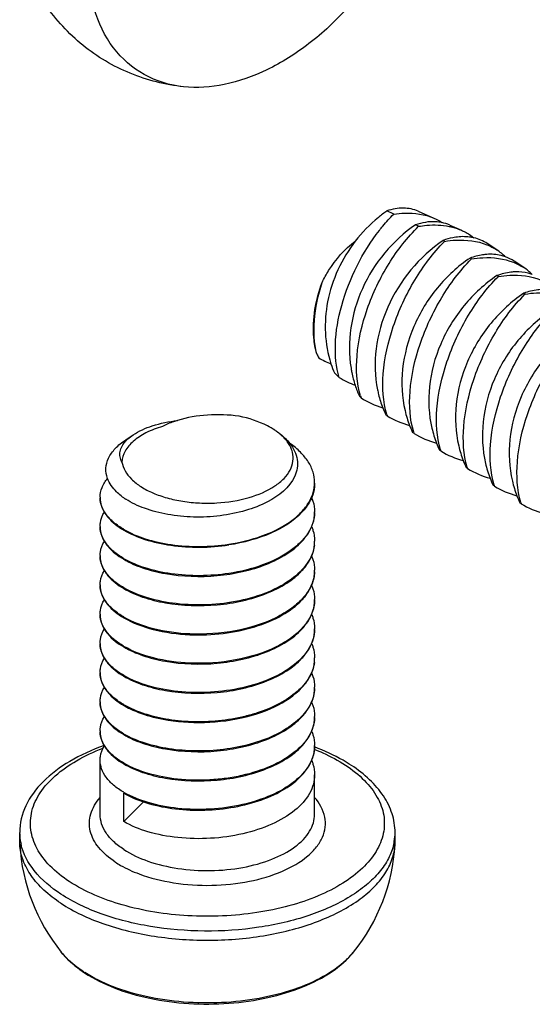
# Model space of a CAD drawing. Header units: millimetres. Extents: x 0 to 4620, y -1280 to 3267.
# Tile 47 of 103: x 2902 to 2914, y 2007 to 2030. Entities that reach past the tile are written whole.
import ezdxf

# ---------------------------------------------------------------- set-up
doc = ezdxf.new("R2010")
doc.units = ezdxf.units.MM
doc.header["$LTSCALE"] = 254.1
doc.layers.get('0').update_dxf_attribs({"linetype": 'CONTINUOUS'})

msp = doc.modelspace()

# ---------------------------------------------------------------- linework, layer by layer
at = {"color": 7, "linetype": 'Continuous'}
for p, q in [((2910.462, 2025.748), (2910.305, 2025.824)), ((2911.034, 2025.815), (2911.4, 2025.655)), ((2911.043, 2025.465), (2910.97, 2025.5)), ((2911.766, 2025.494), (2912.043, 2025.372)), ((2911.648, 2025.115), (2911.616, 2025.135)), ((2911.643, 2025.11), (2911.648, 2025.115)), ((2911.643, 2025.11), (2911.648, 2025.115)), ((2912.867, 2024.914), (2912.641, 2025.062)), ((2912.273, 2024.705), (2912.242, 2024.726)), ((2912.268, 2024.7), (2912.273, 2024.705)), ((2912.268, 2024.7), (2912.273, 2024.705)), ((2913.492, 2024.504), (2913.266, 2024.653)), ((2912.898, 2024.295), (2912.867, 2024.316)), ((2912.894, 2024.29), (2912.898, 2024.295)), ((2912.894, 2024.291), (2912.898, 2024.295)), ((2913.523, 2023.885), (2913.492, 2023.906)), ((2913.519, 2023.881), (2913.523, 2023.885)), ((2913.519, 2023.881), (2913.523, 2023.885)), ((2909.194, 2021.943), (2909.082, 2022.048)), ((2909.701, 2021.47), (2909.662, 2021.507)), ((2910.31, 2021.051), (2910.278, 2021.072)), ((2904.216, 2020.493), (2904.388, 2020.608)), ((2910.935, 2020.641), (2910.904, 2020.662)), ((2911.56, 2020.231), (2911.529, 2020.252)), ((2912.185, 2019.822), (2912.154, 2019.842)), ((2912.811, 2019.412), (2912.779, 2019.432)), ((2913.436, 2019.002), (2913.405, 2019.022)), ((2908.618, 2014.018), (2908.618, 2014.015)), ((2908.618, 2014.018), (2908.618, 2014.015)), ((2903.619, 2011.768), (2903.619, 2013.026)), ((2908.619, 2011.768), (2908.619, 2012.686)), ((2904.168, 2011.598), (2904.168, 2012.261)), ((2904.168, 2011.598), (2904.631, 2012.056)), ((2901.744, 2011.13), (2901.744, 2011.342)), ((2910.494, 2011.13), (2910.494, 2011.342)), ((2901.746, 2011.062), (2901.744, 2011.13)), ((2910.492, 2011.062), (2910.494, 2011.13))]:
    msp.add_line(p, q, dxfattribs=at)
for centre, radius, start, end in [((2911.397, 2024.651), 0.92, 66.3544, 78.2091), ((2912.211, 2023.911), 1.199, 44.4585, 56.7942), ((2912.729, 2023.833), 0.98, 56.7355, 69.8091), ((2912.836, 2023.501), 1.199, 44.4548, 56.7942), ((2909.791, 2022.99), 1.228, 203.791, 208.6345), ((2909.624, 2023.921), 1.772, 239.0628, 249.3604), ((2911.321, 2023.031), 2.445, 198.2895, 203.7151), ((2910.174, 2023.478), 1.821, 237.4435, 250.4017), ((2911.956, 2022.538), 2.516, 197.9528, 204.2136), ((2911.389, 2022.027), 1.778, 196.7995, 198.2534), ((2910.727, 2023.04), 1.876, 236.8282, 253.9031), ((2912.436, 2022.102), 2.391, 201.1793, 205.5147), ((2912.034, 2021.601), 1.81, 196.8253, 197.6925), ((2911.33, 2022.705), 1.944, 238.3118, 255.1695), ((2913.21, 2021.748), 2.55, 193.0747, 201.1787), ((2913.061, 2021.692), 2.391, 201.222, 205.5152), ((2906.85, 2019.455), 1.514, 54.591, 56.2029), ((2912.659, 2021.191), 1.81, 196.8263, 197.6925), ((2911.956, 2022.295), 1.944, 238.3119, 255.1768), ((2913.836, 2021.338), 2.55, 193.071, 201.1823), ((2904.76, 2019.964), 0.739, 135.8885, 138.3836), ((2913.686, 2021.282), 2.391, 201.2254, 205.5151), ((2914.461, 2020.928), 2.55, 193.0709, 201.182), ((2913.284, 2020.781), 1.81, 196.8264, 197.6925), ((2912.581, 2021.885), 1.944, 238.3119, 255.1767), ((2914.311, 2020.872), 2.391, 201.2251, 205.5151), ((2915.087, 2020.518), 2.551, 193.0479, 201.1608), ((2913.909, 2020.371), 1.81, 196.8265, 197.6925), ((2913.206, 2021.475), 1.943, 238.3115, 255.1442), ((2907.81, 2019.494), 0.809, 355.99, 0.0027), ((2914.938, 2020.463), 2.392, 201.2067, 205.5156), ((2914.534, 2019.962), 1.81, 196.8265, 197.6925), ((2913.831, 2021.066), 1.944, 238.3119, 255.1761), ((2915.712, 2020.108), 2.551, 193.0701, 201.1807), ((2905.059, 2020.404), 1.545, 232.0923, 237.0295), ((2915.562, 2020.052), 2.391, 201.2237, 205.5151), ((2904.198, 2019.153), 0.58, 179.9965, 181.9285), ((2915.16, 2019.552), 1.809, 196.8265, 197.6925), ((2914.457, 2020.656), 1.944, 238.3119, 255.1756), ((2907.812, 2018.813), 0.807, 358.7991, 0.0009), ((2904.199, 2018.473), 0.58, 180.004, 181.6781), ((2905.147, 2020.076), 1.936, 239.6211, 239.8517), ((2907.797, 2018.133), 0.822, 352.5546, 353.3236), ((2907.805, 2018.132), 0.814, 353.3182, 358.7855), ((2907.811, 2018.132), 0.807, 358.7941, 359.9976), ((2904.199, 2017.792), 0.58, 180.004, 181.6781), ((2905.148, 2019.397), 1.938, 239.6211, 239.8539), ((2907.811, 2017.451), 0.807, 357.5974, 0.0028), ((2904.199, 2017.111), 0.58, 180.0034, 181.6768), ((2905.147, 2018.715), 1.937, 239.6211, 239.8528), ((2907.812, 2016.771), 0.807, 358.7948, 0.0014), ((2904.199, 2016.43), 0.58, 180.0032, 181.6763), ((2905.147, 2018.034), 1.936, 239.6211, 239.8516), ((2907.811, 2016.09), 0.808, 358.793, 359.9967), ((2904.198, 2015.749), 0.58, 179.9968, 181.676), ((2905.148, 2017.355), 1.939, 239.6211, 239.8552), ((2907.796, 2015.41), 0.822, 352.561, 353.288), ((2907.805, 2015.409), 0.814, 353.2825, 358.7852), ((2907.811, 2015.409), 0.807, 358.794, 359.9974), ((2904.199, 2015.069), 0.58, 180.0041, 181.6781), ((2905.147, 2016.673), 1.937, 239.6211, 239.8527), ((2907.811, 2014.728), 0.807, 357.8966, 0.0028), ((2904.199, 2014.388), 0.58, 180.0038, 181.6779), ((2905.147, 2015.992), 1.938, 239.6211, 239.8529), ((2907.812, 2014.047), 0.807, 357.9054, 0.0027), ((2904.199, 2013.707), 0.58, 180.0034, 181.6767), ((2905.149, 2015.315), 1.941, 239.6211, 239.8582), ((2907.811, 2013.367), 0.808, 358.7928, 359.9966), ((2905.147, 2014.63), 1.936, 239.6211, 239.8516), ((2905.147, 2013.95), 1.937, 239.6211, 239.8527), ((2902.961, 2011.343), 1.218, 180.0201, 188.3705), ((2902.982, 2011.346), 1.239, 188.3631, 189.8454), ((2909.272, 2011.343), 1.222, 350.1356, 359.9672), ((2906.119, 2011.308), 4.38, 183.2178, 218.9457), ((2903.003, 2011.349), 1.26, 189.8505, 192.8762), ((2906.119, 2011.308), 4.38, 321.0543, 356.7822), ((2909.234, 2011.349), 1.26, 347.1105, 350.1441), ((2908.002, 2009.803), 1.97, 313.8593, 317.3306), ((2908.144, 2009.672), 1.777, 317.3303, 321.025), ((2907.915, 2009.892), 2.094, 313.2478, 313.8878), ((2904.86, 2010.584), 2.972, 236.7557, 237.4582)]:
    msp.add_arc(centre, radius, start, end, dxfattribs=at)
for points, knots in [([(2911.244, 2034.995), (2911.244, 2034.212), (2910.95, 2033), (2910.19, 2031.554), (2909.425, 2030.545), (2908.529, 2029.707), (2907.553, 2029.09), (2906.555, 2028.731), (2905.878, 2028.684), (2905.564, 2028.717)], [0, 0, 0, 0, 0.253182, 0.390034, 0.527298, 0.66019, 0.78461, 0.897949, 1, 1, 1, 1]), ([(2905.564, 2028.717), (2905.139, 2028.761), (2904.296, 2028.972), (2903.177, 2029.636), (2902.295, 2030.592), (2901.91, 2031.37), (2901.774, 2031.775)], [0, 0, 0, 0, 0.249982, 0.50009, 0.750135, 1, 1, 1, 1]), ([(2905.564, 2028.717), (2905.245, 2028.75), (2904.614, 2028.936), (2903.862, 2029.602), (2903.411, 2030.558), (2903.324, 2031.283), (2903.324, 2031.663)], [0, 0, 0, 0, 0.236699, 0.469469, 0.719607, 1, 1, 1, 1]), ([(2911.034, 2025.815), (2910.926, 2025.863), (2910.676, 2025.912), (2910.428, 2025.865), (2910.305, 2025.824)], [0, 0, 0, 0, 0.476635, 1, 1, 1, 1]), ([(2910.305, 2025.824), (2910.236, 2025.776), (2909.963, 2025.57), (2909.723, 2025.322), (2909.565, 2025.118)], [0, 0, 0, 0, 0.245889, 1, 1, 1, 1]), ([(2910.128, 2025.37), (2910.154, 2025.404), (2910.26, 2025.535), (2910.373, 2025.66), (2910.462, 2025.748)], [0, 0, 0, 0, 0.25653, 1, 1, 1, 1]), ([(2910.462, 2025.748), (2910.547, 2025.761), (2910.861, 2025.794), (2911.188, 2025.747), (2911.4, 2025.655)], [0, 0, 0, 0, 0.27136, 1, 1, 1, 1]), ([(2910.97, 2025.5), (2910.438, 2025.135), (2909.577, 2024.109), (2909.365, 2022.773), (2909.467, 2022.157)], [0, 0, 0, 0, 0.508222, 1, 1, 1, 1]), ([(2909.688, 2021.513), (2909.597, 2021.813), (2909.563, 2022.515), (2909.814, 2023.569), (2910.305, 2024.599), (2910.777, 2025.208), (2911.043, 2025.465)], [0, 0, 0, 0, 0.216567, 0.473009, 0.744459, 1, 1, 1, 1]), ([(2911.585, 2025.552), (2911.537, 2025.562), (2911.331, 2025.588), (2911.12, 2025.551), (2910.97, 2025.5)], [0, 0, 0, 0, 0.236318, 1, 1, 1, 1]), ([(2911.043, 2025.465), (2911.105, 2025.475), (2911.341, 2025.506), (2911.584, 2025.498), (2911.755, 2025.463)], [0, 0, 0, 0, 0.264301, 1, 1, 1, 1]), ([(2911.755, 2025.463), (2911.781, 2025.457), (2911.879, 2025.435), (2911.974, 2025.402), (2912.043, 2025.372)], [0, 0, 0, 0, 0.25591, 1, 1, 1, 1]), ([(2909.194, 2021.943), (2909.117, 2022.191), (2909.067, 2022.766), (2909.226, 2023.653), (2909.578, 2024.553), (2909.927, 2025.114), (2910.128, 2025.37)], [0, 0, 0, 0, 0.212576, 0.462811, 0.733431, 1, 1, 1, 1]), ([(2911.91, 2025.211), (2911.886, 2025.207), (2911.786, 2025.19), (2911.688, 2025.162), (2911.616, 2025.135)], [0, 0, 0, 0, 0.242199, 1, 1, 1, 1]), ([(2911.648, 2025.115), (2911.736, 2025.13), (2912.065, 2025.166), (2912.407, 2025.125), (2912.632, 2025.036)], [0, 0, 0, 0, 0.270515, 1, 1, 1, 1]), ([(2912.331, 2025.196), (2912.298, 2025.204), (2912.159, 2025.23), (2912.016, 2025.226), (2911.91, 2025.211)], [0, 0, 0, 0, 0.24283, 1, 1, 1, 1]), ([(2912.043, 2025.372), (2912.069, 2025.361), (2912.171, 2025.312), (2912.267, 2025.249), (2912.331, 2025.195)], [0, 0, 0, 0, 0.254738, 1, 1, 1, 1]), ([(2908.793, 2024.158), (2908.838, 2024.252), (2909.037, 2024.614), (2909.318, 2024.935), (2909.566, 2025.118)], [0, 0, 0, 0, 0.254172, 1, 1, 1, 1]), ([(2909.565, 2025.118), (2909.249, 2024.71), (2908.808, 2023.77), (2908.848, 2022.722), (2908.999, 2022.264)], [0, 0, 0, 0, 0.517055, 1, 1, 1, 1]), ([(2911.616, 2025.135), (2911.058, 2024.758), (2910.371, 2023.926), (2910.006, 2022.638), (2910.021, 2021.97), (2910.084, 2021.658)], [0, 0, 0, 0, 0.507262, 0.760771, 1, 1, 1, 1]), ([(2910.301, 2021.077), (2910.21, 2021.381), (2910.175, 2022.092), (2910.422, 2023.163), (2910.908, 2024.215), (2911.378, 2024.843), (2911.643, 2025.11)], [0, 0, 0, 0, 0.215929, 0.472123, 0.743627, 1, 1, 1, 1]), ([(2912.242, 2024.726), (2911.957, 2024.533), (2911.438, 2024.056), (2910.889, 2023.16), (2910.62, 2022.164), (2910.653, 2021.485), (2910.726, 2021.171)], [0, 0, 0, 0, 0.252374, 0.510607, 0.762743, 1, 1, 1, 1]), ([(2910.927, 2020.667), (2910.835, 2020.971), (2910.8, 2021.682), (2911.047, 2022.753), (2911.533, 2023.805), (2912.003, 2024.433), (2912.268, 2024.7)], [0, 0, 0, 0, 0.215876, 0.472039, 0.743596, 1, 1, 1, 1]), ([(2912.63, 2024.811), (2912.598, 2024.809), (2912.466, 2024.794), (2912.337, 2024.76), (2912.242, 2024.726)], [0, 0, 0, 0, 0.239955, 1, 1, 1, 1]), ([(2912.273, 2024.705), (2912.361, 2024.72), (2912.69, 2024.757), (2913.032, 2024.715), (2913.257, 2024.626)], [0, 0, 0, 0, 0.270516, 1, 1, 1, 1]), ([(2913.067, 2024.753), (2913.033, 2024.765), (2912.892, 2024.808), (2912.741, 2024.819), (2912.63, 2024.811)], [0, 0, 0, 0, 0.24496, 1, 1, 1, 1]), ([(2912.867, 2024.316), (2912.582, 2024.123), (2912.063, 2023.646), (2911.514, 2022.75), (2911.246, 2021.754), (2911.278, 2021.075), (2911.352, 2020.761)], [0, 0, 0, 0, 0.2524, 0.510677, 0.762807, 1, 1, 1, 1]), ([(2911.552, 2020.258), (2911.46, 2020.561), (2911.426, 2021.272), (2911.672, 2022.343), (2912.159, 2023.396), (2912.628, 2024.023), (2912.894, 2024.291)], [0, 0, 0, 0, 0.215877, 0.47204, 0.743597, 1, 1, 1, 1]), ([(2913.301, 2024.404), (2913.266, 2024.403), (2913.118, 2024.391), (2912.973, 2024.354), (2912.867, 2024.316)], [0, 0, 0, 0, 0.238995, 1, 1, 1, 1]), ([(2912.898, 2024.295), (2912.986, 2024.31), (2913.315, 2024.347), (2913.658, 2024.305), (2913.882, 2024.216)], [0, 0, 0, 0, 0.270517, 1, 1, 1, 1]), ([(2913.692, 2024.343), (2913.662, 2024.354), (2913.535, 2024.394), (2913.401, 2024.407), (2913.301, 2024.404)], [0, 0, 0, 0, 0.245811, 1, 1, 1, 1]), ([(2908.667, 2022.494), (2908.632, 2022.617), (2908.537, 2023.174), (2908.645, 2023.75), (2908.793, 2024.158)], [0, 0, 0, 0, 0.227484, 1, 1, 1, 1]), ([(2908.667, 2022.494), (2908.604, 2022.746), (2908.584, 2023.317), (2908.703, 2023.869), (2908.793, 2024.158)], [0, 0, 0, 0, 0.461397, 1, 1, 1, 1]), ([(2913.492, 2023.906), (2913.208, 2023.714), (2912.688, 2023.236), (2912.139, 2022.34), (2911.871, 2021.344), (2911.904, 2020.665), (2911.977, 2020.351)], [0, 0, 0, 0, 0.252399, 0.510676, 0.762805, 1, 1, 1, 1]), ([(2912.177, 2019.848), (2912.085, 2020.151), (2912.051, 2020.862), (2912.298, 2021.933), (2912.784, 2022.986), (2913.253, 2023.614), (2913.519, 2023.881)], [0, 0, 0, 0, 0.215879, 0.472042, 0.743598, 1, 1, 1, 1]), ([(2913.926, 2023.994), (2913.891, 2023.993), (2913.743, 2023.981), (2913.598, 2023.944), (2913.492, 2023.906)], [0, 0, 0, 0, 0.238994, 1, 1, 1, 1]), ([(2913.523, 2023.885), (2913.612, 2023.9), (2913.94, 2023.937), (2914.283, 2023.895), (2914.507, 2023.806)], [0, 0, 0, 0, 0.27052, 1, 1, 1, 1]), ([(2914.117, 2023.496), (2913.833, 2023.304), (2913.313, 2022.826), (2912.765, 2021.931), (2912.496, 2020.935), (2912.529, 2020.256), (2912.602, 2019.942)], [0, 0, 0, 0, 0.252435, 0.510739, 0.76283, 1, 1, 1, 1]), ([(2912.802, 2019.438), (2912.711, 2019.741), (2912.676, 2020.452), (2912.923, 2021.524), (2913.409, 2022.576), (2913.879, 2023.204), (2914.144, 2023.471)], [0, 0, 0, 0, 0.21588, 0.472042, 0.743598, 1, 1, 1, 1]), ([(2914.743, 2023.086), (2914.458, 2022.894), (2913.939, 2022.416), (2913.39, 2021.52), (2913.121, 2020.525), (2913.154, 2019.846), (2913.227, 2019.531)], [0, 0, 0, 0, 0.252397, 0.510674, 0.762803, 1, 1, 1, 1]), ([(2913.428, 2019.028), (2913.336, 2019.331), (2913.301, 2020.043), (2913.548, 2021.114), (2914.034, 2022.166), (2914.504, 2022.794), (2914.769, 2023.061)], [0, 0, 0, 0, 0.21588, 0.472042, 0.743598, 1, 1, 1, 1]), ([(2909.467, 2022.157), (2909.473, 2022.123), (2909.497, 2021.99), (2909.532, 2021.859), (2909.563, 2021.763)], [0, 0, 0, 0, 0.253103, 1, 1, 1, 1]), ([(2910.084, 2021.658), (2910.092, 2021.622), (2910.123, 2021.479), (2910.167, 2021.339), (2910.207, 2021.238)], [0, 0, 0, 0, 0.253604, 1, 1, 1, 1]), ([(2906.859, 2021.041), (2906.615, 2021.075), (2906.129, 2021.092), (2905.647, 2021.012), (2905.42, 2020.942)], [0, 0, 0, 0, 0.509508, 1, 1, 1, 1]), ([(2907.692, 2020.713), (2907.636, 2020.751), (2907.376, 2020.901), (2907.086, 2020.993), (2906.859, 2021.041)], [0, 0, 0, 0, 0.226498, 1, 1, 1, 1]), ([(2905.074, 2020.803), (2904.941, 2020.765), (2904.699, 2020.674), (2904.396, 2020.479), (2904.191, 2020.245), (2904.132, 2020.06), (2904.126, 2019.973)], [0, 0, 0, 0, 0.311094, 0.579202, 0.804419, 1, 1, 1, 1]), ([(2904.388, 2020.608), (2904.524, 2020.699), (2904.864, 2020.845), (2905.222, 2020.917), (2905.42, 2020.942)], [0, 0, 0, 0, 0.451205, 1, 1, 1, 1]), ([(2905.42, 2020.942), (2905.389, 2020.933), (2905.271, 2020.894), (2905.156, 2020.845), (2905.074, 2020.803)], [0, 0, 0, 0, 0.260932, 1, 1, 1, 1]), ([(2904.229, 2020.478), (2904.24, 2020.489), (2904.29, 2020.537), (2904.344, 2020.579), (2904.388, 2020.608)], [0, 0, 0, 0, 0.235623, 1, 1, 1, 1]), ([(2907.727, 2020.69), (2907.759, 2020.669), (2907.874, 2020.586), (2907.979, 2020.487), (2908.043, 2020.405)], [0, 0, 0, 0, 0.26724, 1, 1, 1, 1]), ([(2907.979, 2020.45), (2907.963, 2020.472), (2907.889, 2020.561), (2907.8, 2020.638), (2907.727, 2020.689)], [0, 0, 0, 0, 0.233863, 1, 1, 1, 1]), ([(2903.791, 2019.592), (2903.764, 2019.667), (2903.738, 2019.832), (2903.807, 2020.081), (2903.973, 2020.309), (2904.128, 2020.434), (2904.216, 2020.493)], [0, 0, 0, 0, 0.223343, 0.450318, 0.704721, 1, 1, 1, 1]), ([(2904.126, 2019.973), (2904.106, 2020.011), (2904.077, 2020.09), (2904.077, 2020.267), (2904.148, 2020.387), (2904.207, 2020.454)], [0, 0, 0, 0, 0.245638, 0.481491, 1, 1, 1, 1]), ([(2908.102, 2020.201), (2908.096, 2020.223), (2908.069, 2020.312), (2908.022, 2020.394), (2907.979, 2020.45)], [0, 0, 0, 0, 0.23899, 1, 1, 1, 1]), ([(2908.043, 2020.405), (2908.128, 2020.297), (2908.224, 2020.104), (2908.222, 2019.83), (2908.182, 2019.702), (2908.154, 2019.642)], [0, 0, 0, 0, 0.511467, 0.75206, 1, 1, 1, 1]), ([(2908.619, 2019.494), (2908.619, 2019.576), (2908.592, 2019.747), (2908.475, 2019.99), (2908.289, 2020.215), (2908.131, 2020.345), (2908.044, 2020.406)], [0, 0, 0, 0, 0.221273, 0.455912, 0.713794, 1, 1, 1, 1]), ([(2904.126, 2019.973), (2904.138, 2019.902), (2904.194, 2019.754), (2904.351, 2019.559), (2904.575, 2019.387), (2904.857, 2019.241), (2905.187, 2019.128), (2905.552, 2019.051), (2905.94, 2019.012), (2906.458, 2019.015), (2907.062, 2019.11), (2907.595, 2019.329), (2907.904, 2019.576), (2908.054, 2019.773), (2908.127, 2019.988), (2908.119, 2020.134), (2908.102, 2020.201)], [0, 0, 0, 0, 0.044098, 0.093554, 0.15021, 0.214371, 0.285253, 0.361353, 0.44071, 0.521108, 0.67571, 0.809141, 0.865104, 0.913967, 0.957725, 1, 1, 1, 1]), ([(2908.154, 2019.642), (2908.034, 2019.378), (2907.623, 2019.062), (2906.998, 2018.824), (2906.412, 2018.706), (2905.801, 2018.677), (2905.207, 2018.734), (2904.672, 2018.871), (2904.354, 2019.019), (2904.219, 2019.108)], [0, 0, 0, 0, 0.202248, 0.330909, 0.471353, 0.616114, 0.757136, 0.886981, 1, 1, 1, 1]), ([(2903.619, 2019.153), (2903.619, 2019.229), (2903.652, 2019.39), (2903.738, 2019.528), (2903.792, 2019.593)], [0, 0, 0, 0, 0.47589, 1, 1, 1, 1]), ([(2904.11, 2019.185), (2904.072, 2019.215), (2903.941, 2019.328), (2903.834, 2019.474), (2903.791, 2019.592)], [0, 0, 0, 0, 0.278103, 1, 1, 1, 1]), ([(2906.617, 2018.059), (2906.88, 2018.098), (2907.37, 2018.216), (2907.923, 2018.478), (2908.264, 2018.748), (2908.451, 2018.963), (2908.574, 2019.193), (2908.611, 2019.357), (2908.617, 2019.437)], [0, 0, 0, 0, 0.307127, 0.580162, 0.700106, 0.808627, 0.90743, 1, 1, 1, 1]), ([(2908.619, 2019.477), (2908.619, 2019.449), (2908.613, 2019.336), (2908.583, 2019.224), (2908.55, 2019.146)], [0, 0, 0, 0, 0.246146, 1, 1, 1, 1]), ([(2903.619, 2019.136), (2903.619, 2019.108), (2903.627, 2018.993), (2903.67, 2018.881), (2903.715, 2018.806)], [0, 0, 0, 0, 0.242143, 1, 1, 1, 1]), ([(2904.168, 2018.406), (2904.087, 2018.453), (2903.941, 2018.553), (2903.765, 2018.732), (2903.651, 2018.927), (2903.621, 2019.067), (2903.619, 2019.134)], [0, 0, 0, 0, 0.296228, 0.556973, 0.787717, 1, 1, 1, 1]), ([(2908.55, 2019.146), (2908.537, 2019.116), (2908.478, 2018.992), (2908.394, 2018.881), (2908.323, 2018.804)], [0, 0, 0, 0, 0.23753, 1, 1, 1, 1]), ([(2908.549, 2019.146), (2908.56, 2019.119), (2908.6, 2019.012), (2908.619, 2018.898), (2908.619, 2018.813)], [0, 0, 0, 0, 0.256915, 1, 1, 1, 1]), ([(2903.619, 2018.473), (2903.619, 2018.501), (2903.627, 2018.618), (2903.671, 2018.73), (2903.717, 2018.806)], [0, 0, 0, 0, 0.242002, 1, 1, 1, 1]), ([(2903.715, 2018.806), (2903.738, 2018.766), (2903.859, 2018.598), (2904.029, 2018.47), (2904.168, 2018.389)], [0, 0, 0, 0, 0.222867, 1, 1, 1, 1]), ([(2908.323, 2018.804), (2908.128, 2018.595), (2907.574, 2018.255), (2906.96, 2018.094), (2906.62, 2018.042)], [0, 0, 0, 0, 0.453736, 1, 1, 1, 1]), ([(2908.618, 2018.796), (2908.617, 2018.715), (2908.587, 2018.547), (2908.47, 2018.31), (2908.287, 2018.089), (2907.946, 2017.81), (2907.385, 2017.539), (2906.887, 2017.419), (2906.62, 2017.378)], [0, 0, 0, 0, 0.092554, 0.190829, 0.298719, 0.418226, 0.691426, 1, 1, 1, 1]), ([(2908.549, 2018.462), (2908.56, 2018.489), (2908.6, 2018.596), (2908.619, 2018.711), (2908.619, 2018.796)], [0, 0, 0, 0, 0.256926, 1, 1, 1, 1]), ([(2904.168, 2017.725), (2904.087, 2017.772), (2903.94, 2017.873), (2903.764, 2018.052), (2903.65, 2018.248), (2903.621, 2018.388), (2903.619, 2018.456)], [0, 0, 0, 0, 0.296326, 0.557064, 0.787724, 1, 1, 1, 1]), ([(2903.619, 2018.455), (2903.619, 2018.428), (2903.627, 2018.312), (2903.67, 2018.2), (2903.715, 2018.125)], [0, 0, 0, 0, 0.242134, 1, 1, 1, 1]), ([(2904.168, 2018.389), (2904.323, 2018.297), (2904.684, 2018.146), (2905.505, 2017.968), (2906.174, 2017.975), (2906.62, 2018.042)], [0, 0, 0, 0, 0.215577, 0.462479, 1, 1, 1, 1]), ([(2904.174, 2018.402), (2904.33, 2018.311), (2904.69, 2018.162), (2905.508, 2017.985), (2906.174, 2017.992), (2906.617, 2018.059)], [0, 0, 0, 0, 0.215895, 0.462827, 1, 1, 1, 1]), ([(2908.323, 2018.123), (2908.348, 2018.15), (2908.437, 2018.252), (2908.51, 2018.37), (2908.549, 2018.462)], [0, 0, 0, 0, 0.264302, 1, 1, 1, 1]), ([(2908.55, 2018.462), (2908.562, 2018.436), (2908.6, 2018.33), (2908.619, 2018.216), (2908.619, 2018.132)], [0, 0, 0, 0, 0.256786, 1, 1, 1, 1]), ([(2903.619, 2017.792), (2903.619, 2017.82), (2903.627, 2017.937), (2903.671, 2018.049), (2903.717, 2018.125)], [0, 0, 0, 0, 0.242005, 1, 1, 1, 1]), ([(2903.715, 2018.125), (2903.738, 2018.085), (2903.86, 2017.917), (2904.029, 2017.789), (2904.168, 2017.708)], [0, 0, 0, 0, 0.222876, 1, 1, 1, 1]), ([(2904.168, 2017.708), (2904.307, 2017.626), (2904.625, 2017.488), (2905.353, 2017.309), (2906.344, 2017.279), (2907.308, 2017.485), (2907.958, 2017.806), (2908.219, 2018.011), (2908.323, 2018.123)], [0, 0, 0, 0, 0.109782, 0.234479, 0.508593, 0.776973, 0.895863, 1, 1, 1, 1]), ([(2908.551, 2017.786), (2908.562, 2017.812), (2908.601, 2017.918), (2908.619, 2018.031), (2908.619, 2018.115)], [0, 0, 0, 0, 0.25675, 1, 1, 1, 1]), ([(2908.612, 2018.027), (2908.593, 2017.88), (2908.458, 2017.57), (2908.065, 2017.203), (2907.517, 2016.914), (2906.854, 2016.719), (2906.132, 2016.631), (2905.409, 2016.653), (2904.746, 2016.78), (2904.346, 2016.94), (2904.174, 2017.04)], [0, 0, 0, 0, 0.088153, 0.192075, 0.315045, 0.453581, 0.600361, 0.746268, 0.882059, 1, 1, 1, 1]), ([(2903.619, 2017.775), (2903.619, 2017.747), (2903.627, 2017.631), (2903.67, 2017.52), (2903.715, 2017.444)], [0, 0, 0, 0, 0.242151, 1, 1, 1, 1]), ([(2904.168, 2017.044), (2904.087, 2017.092), (2903.94, 2017.192), (2903.764, 2017.372), (2903.65, 2017.567), (2903.621, 2017.708), (2903.619, 2017.775)], [0, 0, 0, 0, 0.296326, 0.557064, 0.787724, 1, 1, 1, 1]), ([(2906.62, 2017.378), (2906.176, 2017.311), (2905.509, 2017.304), (2904.691, 2017.481), (2904.33, 2017.63), (2904.174, 2017.721)], [0, 0, 0, 0, 0.537154, 0.784108, 1, 1, 1, 1]), ([(2908.323, 2017.443), (2908.348, 2017.469), (2908.438, 2017.573), (2908.512, 2017.692), (2908.551, 2017.786)], [0, 0, 0, 0, 0.264456, 1, 1, 1, 1]), ([(2908.548, 2017.786), (2908.56, 2017.759), (2908.6, 2017.652), (2908.619, 2017.536), (2908.619, 2017.451)], [0, 0, 0, 0, 0.256964, 1, 1, 1, 1]), ([(2903.619, 2017.111), (2903.619, 2017.139), (2903.627, 2017.256), (2903.671, 2017.369), (2903.717, 2017.445)], [0, 0, 0, 0, 0.241996, 1, 1, 1, 1]), ([(2903.715, 2017.444), (2903.738, 2017.405), (2903.859, 2017.236), (2904.029, 2017.108), (2904.168, 2017.027)], [0, 0, 0, 0, 0.222861, 1, 1, 1, 1]), ([(2904.168, 2017.027), (2904.307, 2016.945), (2904.625, 2016.807), (2905.353, 2016.628), (2906.344, 2016.598), (2907.308, 2016.805), (2907.959, 2017.125), (2908.219, 2017.331), (2908.323, 2017.443)], [0, 0, 0, 0, 0.10979, 0.234495, 0.508623, 0.776999, 0.895877, 1, 1, 1, 1]), ([(2908.618, 2017.417), (2908.614, 2017.315), (2908.561, 2017.099), (2908.37, 2016.807), (2908.08, 2016.548), (2907.557, 2016.241), (2906.753, 2016), (2906.065, 2015.953), (2905.711, 2015.968)], [0, 0, 0, 0, 0.087795, 0.184091, 0.293403, 0.416866, 0.6981, 1, 1, 1, 1]), ([(2908.55, 2017.104), (2908.561, 2017.131), (2908.6, 2017.237), (2908.619, 2017.35), (2908.619, 2017.434)], [0, 0, 0, 0, 0.256793, 1, 1, 1, 1]), ([(2903.619, 2017.094), (2903.619, 2017.066), (2903.627, 2016.95), (2903.67, 2016.839), (2903.715, 2016.764)], [0, 0, 0, 0, 0.242157, 1, 1, 1, 1]), ([(2904.168, 2016.363), (2904.087, 2016.411), (2903.94, 2016.511), (2903.764, 2016.691), (2903.65, 2016.886), (2903.621, 2017.027), (2903.619, 2017.094)], [0, 0, 0, 0, 0.29633, 0.557066, 0.787723, 1, 1, 1, 1]), ([(2908.323, 2016.762), (2908.348, 2016.788), (2908.438, 2016.892), (2908.511, 2017.011), (2908.55, 2017.104)], [0, 0, 0, 0, 0.264421, 1, 1, 1, 1]), ([(2908.549, 2017.104), (2908.56, 2017.077), (2908.6, 2016.97), (2908.619, 2016.855), (2908.619, 2016.771)], [0, 0, 0, 0, 0.256921, 1, 1, 1, 1]), ([(2903.619, 2016.43), (2903.619, 2016.458), (2903.627, 2016.575), (2903.671, 2016.688), (2903.717, 2016.764)], [0, 0, 0, 0, 0.241992, 1, 1, 1, 1]), ([(2903.715, 2016.764), (2903.738, 2016.724), (2903.859, 2016.556), (2904.029, 2016.427), (2904.168, 2016.346)], [0, 0, 0, 0, 0.222855, 1, 1, 1, 1]), ([(2905.711, 2015.951), (2905.969, 2015.94), (2906.481, 2015.96), (2907.208, 2016.108), (2907.839, 2016.364), (2908.19, 2016.618), (2908.323, 2016.762)], [0, 0, 0, 0, 0.27618, 0.545343, 0.790367, 1, 1, 1, 1]), ([(2908.618, 2016.754), (2908.616, 2016.65), (2908.568, 2016.433), (2908.38, 2016.138), (2908.091, 2015.875), (2907.568, 2015.564), (2906.759, 2015.32), (2906.067, 2015.272), (2905.711, 2015.287)], [0, 0, 0, 0, 0.087732, 0.183728, 0.292742, 0.416044, 0.697481, 1, 1, 1, 1]), ([(2908.549, 2016.42), (2908.56, 2016.447), (2908.6, 2016.554), (2908.619, 2016.669), (2908.619, 2016.754)], [0, 0, 0, 0, 0.256921, 1, 1, 1, 1]), ([(2903.619, 2016.413), (2903.619, 2016.385), (2903.627, 2016.269), (2903.671, 2016.156), (2903.716, 2016.08)], [0, 0, 0, 0, 0.242047, 1, 1, 1, 1]), ([(2904.168, 2015.682), (2904.087, 2015.73), (2903.94, 2015.83), (2903.764, 2016.01), (2903.65, 2016.205), (2903.621, 2016.346), (2903.619, 2016.413)], [0, 0, 0, 0, 0.29633, 0.55706, 0.78772, 1, 1, 1, 1]), ([(2904.168, 2016.346), (2904.38, 2016.221), (2904.89, 2016.035), (2905.423, 2015.963), (2905.711, 2015.951)], [0, 0, 0, 0, 0.46141, 1, 1, 1, 1]), ([(2905.711, 2015.968), (2905.425, 2015.98), (2904.894, 2016.051), (2904.387, 2016.236), (2904.174, 2016.359)], [0, 0, 0, 0, 0.538211, 1, 1, 1, 1]), ([(2908.323, 2016.081), (2908.347, 2016.107), (2908.436, 2016.21), (2908.51, 2016.327), (2908.549, 2016.42)], [0, 0, 0, 0, 0.264318, 1, 1, 1, 1]), ([(2908.55, 2016.42), (2908.561, 2016.393), (2908.6, 2016.287), (2908.619, 2016.174), (2908.619, 2016.09)], [0, 0, 0, 0, 0.256791, 1, 1, 1, 1]), ([(2903.619, 2015.749), (2903.619, 2015.777), (2903.627, 2015.893), (2903.67, 2016.006), (2903.716, 2016.081)], [0, 0, 0, 0, 0.242097, 1, 1, 1, 1]), ([(2903.716, 2016.08), (2903.74, 2016.041), (2903.861, 2015.874), (2904.03, 2015.746), (2904.168, 2015.665)], [0, 0, 0, 0, 0.222982, 1, 1, 1, 1]), ([(2904.168, 2015.665), (2904.307, 2015.584), (2904.625, 2015.446), (2905.353, 2015.267), (2906.344, 2015.237), (2907.307, 2015.443), (2907.958, 2015.763), (2908.218, 2015.969), (2908.323, 2016.081)], [0, 0, 0, 0, 0.109782, 0.234478, 0.508578, 0.776957, 0.895854, 1, 1, 1, 1]), ([(2908.618, 2016.073), (2908.617, 2016), (2908.593, 2015.85), (2908.461, 2015.551), (2908.137, 2015.21), (2907.595, 2014.903), (2906.927, 2014.691), (2906.189, 2014.59), (2905.446, 2014.605), (2904.764, 2014.732), (2904.351, 2014.895), (2904.174, 2014.998)], [0, 0, 0, 0, 0.042702, 0.0876, 0.189171, 0.310438, 0.448543, 0.596069, 0.743455, 0.880867, 1, 1, 1, 1]), ([(2908.549, 2015.739), (2908.56, 2015.766), (2908.6, 2015.873), (2908.619, 2015.988), (2908.619, 2016.073)], [0, 0, 0, 0, 0.256926, 1, 1, 1, 1]), ([(2903.619, 2015.732), (2903.619, 2015.704), (2903.627, 2015.589), (2903.67, 2015.477), (2903.715, 2015.402)], [0, 0, 0, 0, 0.242144, 1, 1, 1, 1]), ([(2904.168, 2015.002), (2904.087, 2015.049), (2903.94, 2015.15), (2903.764, 2015.329), (2903.65, 2015.525), (2903.621, 2015.665), (2903.619, 2015.732)], [0, 0, 0, 0, 0.29633, 0.557056, 0.787723, 1, 1, 1, 1]), ([(2905.711, 2015.287), (2905.425, 2015.3), (2904.894, 2015.37), (2904.387, 2015.555), (2904.174, 2015.678)], [0, 0, 0, 0, 0.538202, 1, 1, 1, 1]), ([(2908.323, 2015.4), (2908.347, 2015.426), (2908.437, 2015.529), (2908.51, 2015.647), (2908.549, 2015.739)], [0, 0, 0, 0, 0.264301, 1, 1, 1, 1]), ([(2908.55, 2015.739), (2908.562, 2015.712), (2908.6, 2015.606), (2908.619, 2015.493), (2908.619, 2015.409)], [0, 0, 0, 0, 0.256783, 1, 1, 1, 1]), ([(2903.619, 2015.069), (2903.619, 2015.097), (2903.627, 2015.214), (2903.671, 2015.326), (2903.717, 2015.402)], [0, 0, 0, 0, 0.242, 1, 1, 1, 1]), ([(2903.715, 2015.402), (2903.738, 2015.362), (2903.859, 2015.194), (2904.029, 2015.066), (2904.168, 2014.985)], [0, 0, 0, 0, 0.222865, 1, 1, 1, 1]), ([(2904.168, 2014.985), (2904.307, 2014.903), (2904.625, 2014.765), (2905.353, 2014.586), (2906.344, 2014.556), (2907.308, 2014.762), (2907.958, 2015.083), (2908.219, 2015.288), (2908.323, 2015.4)], [0, 0, 0, 0, 0.109782, 0.23448, 0.508593, 0.776971, 0.895862, 1, 1, 1, 1]), ([(2908.612, 2015.304), (2908.596, 2015.18), (2908.498, 2014.922), (2908.205, 2014.596), (2907.788, 2014.321), (2907.368, 2014.149), (2906.992, 2014.043), (2906.587, 2013.961), (2906.066, 2013.91), (2905.45, 2013.93), (2905.049, 2013.999), (2904.859, 2014.047)], [0, 0, 0, 0, 0.086738, 0.185779, 0.30083, 0.430915, 0.500464, 0.57209, 0.718368, 0.863211, 1, 1, 1, 1]), ([(2908.551, 2015.062), (2908.562, 2015.089), (2908.601, 2015.195), (2908.619, 2015.308), (2908.619, 2015.392)], [0, 0, 0, 0, 0.256752, 1, 1, 1, 1]), ([(2903.619, 2015.052), (2903.619, 2015.024), (2903.627, 2014.908), (2903.67, 2014.796), (2903.715, 2014.721)], [0, 0, 0, 0, 0.24213, 1, 1, 1, 1]), ([(2904.168, 2014.321), (2904.087, 2014.368), (2903.94, 2014.469), (2903.764, 2014.648), (2903.65, 2014.844), (2903.621, 2014.984), (2903.619, 2015.052)], [0, 0, 0, 0, 0.296326, 0.557064, 0.787724, 1, 1, 1, 1]), ([(2908.324, 2014.72), (2908.348, 2014.746), (2908.438, 2014.85), (2908.512, 2014.969), (2908.551, 2015.062)], [0, 0, 0, 0, 0.264445, 1, 1, 1, 1]), ([(2908.548, 2015.063), (2908.56, 2015.036), (2908.6, 2014.928), (2908.619, 2014.813), (2908.619, 2014.728)], [0, 0, 0, 0, 0.256964, 1, 1, 1, 1]), ([(2903.619, 2014.388), (2903.619, 2014.416), (2903.627, 2014.533), (2903.671, 2014.645), (2903.717, 2014.721)], [0, 0, 0, 0, 0.24201, 1, 1, 1, 1]), ([(2903.715, 2014.721), (2903.739, 2014.681), (2903.86, 2014.513), (2904.029, 2014.385), (2904.168, 2014.304)], [0, 0, 0, 0, 0.222883, 1, 1, 1, 1]), ([(2904.856, 2014.031), (2905.164, 2013.952), (2905.816, 2013.872), (2906.782, 2013.95), (2907.654, 2014.212), (2908.147, 2014.53), (2908.324, 2014.72)], [0, 0, 0, 0, 0.260297, 0.533095, 0.787459, 1, 1, 1, 1]), ([(2908.618, 2014.698), (2908.613, 2014.573), (2908.537, 2014.305), (2908.259, 2013.961), (2907.848, 2013.671), (2907.328, 2013.446), (2906.732, 2013.297), (2906.096, 2013.23), (2905.463, 2013.248), (2905.051, 2013.317), (2904.856, 2013.368)], [0, 0, 0, 0, 0.085985, 0.183366, 0.297083, 0.426706, 0.568249, 0.715669, 0.861934, 1, 1, 1, 1]), ([(2908.551, 2014.382), (2908.562, 2014.408), (2908.601, 2014.514), (2908.619, 2014.627), (2908.619, 2014.711)], [0, 0, 0, 0, 0.256751, 1, 1, 1, 1]), ([(2903.619, 2014.371), (2903.619, 2014.343), (2903.627, 2014.227), (2903.67, 2014.116), (2903.715, 2014.04)], [0, 0, 0, 0, 0.242155, 1, 1, 1, 1]), ([(2904.168, 2013.64), (2904.087, 2013.688), (2903.94, 2013.788), (2903.764, 2013.968), (2903.65, 2014.163), (2903.621, 2014.304), (2903.619, 2014.371)], [0, 0, 0, 0, 0.296326, 0.557064, 0.787724, 1, 1, 1, 1]), ([(2908.323, 2014.039), (2908.348, 2014.065), (2908.438, 2014.169), (2908.512, 2014.288), (2908.551, 2014.382)], [0, 0, 0, 0, 0.264465, 1, 1, 1, 1]), ([(2908.548, 2014.382), (2908.56, 2014.355), (2908.6, 2014.248), (2908.619, 2014.132), (2908.619, 2014.047)], [0, 0, 0, 0, 0.256961, 1, 1, 1, 1]), ([(2904.168, 2014.304), (2904.217, 2014.275), (2904.435, 2014.159), (2904.671, 2014.079), (2904.856, 2014.031)], [0, 0, 0, 0, 0.230447, 1, 1, 1, 1]), ([(2904.859, 2014.047), (2904.795, 2014.064), (2904.559, 2014.132), (2904.33, 2014.227), (2904.174, 2014.317)], [0, 0, 0, 0, 0.268946, 1, 1, 1, 1]), ([(2903.619, 2013.707), (2903.619, 2013.735), (2903.627, 2013.852), (2903.671, 2013.965), (2903.717, 2014.041)], [0, 0, 0, 0, 0.241995, 1, 1, 1, 1]), ([(2903.715, 2014.04), (2903.738, 2014.001), (2903.859, 2013.832), (2904.029, 2013.704), (2904.168, 2013.623)], [0, 0, 0, 0, 0.222858, 1, 1, 1, 1]), ([(2904.168, 2013.623), (2904.307, 2013.541), (2904.625, 2013.403), (2905.353, 2013.224), (2906.344, 2013.194), (2907.308, 2013.401), (2907.959, 2013.721), (2908.219, 2013.927), (2908.323, 2014.039)], [0, 0, 0, 0, 0.109788, 0.234491, 0.508612, 0.776988, 0.89587, 1, 1, 1, 1]), ([(2908.618, 2014.015), (2908.612, 2013.866), (2908.503, 2013.546), (2908.124, 2013.16), (2907.581, 2012.855), (2907.035, 2012.684), (2906.555, 2012.598), (2906.054, 2012.55), (2905.44, 2012.564), (2904.76, 2012.69), (2904.35, 2012.853), (2904.174, 2012.955)], [0, 0, 0, 0, 0.087125, 0.189152, 0.310777, 0.449028, 0.522244, 0.596627, 0.743829, 0.88102, 1, 1, 1, 1]), ([(2908.549, 2013.697), (2908.56, 2013.724), (2908.6, 2013.831), (2908.619, 2013.946), (2908.619, 2014.03)], [0, 0, 0, 0, 0.256918, 1, 1, 1, 1]), ([(2903.619, 2013.69), (2903.619, 2013.662), (2903.627, 2013.546), (2903.67, 2013.435), (2903.715, 2013.36)], [0, 0, 0, 0, 0.242156, 1, 1, 1, 1]), ([(2904.168, 2012.959), (2904.087, 2013.007), (2903.94, 2013.107), (2903.764, 2013.287), (2903.65, 2013.482), (2903.621, 2013.623), (2903.619, 2013.69)], [0, 0, 0, 0, 0.296331, 0.557065, 0.787722, 1, 1, 1, 1]), ([(2908.323, 2013.357), (2908.347, 2013.384), (2908.436, 2013.487), (2908.51, 2013.604), (2908.549, 2013.697)], [0, 0, 0, 0, 0.264325, 1, 1, 1, 1]), ([(2908.55, 2013.697), (2908.561, 2013.67), (2908.6, 2013.564), (2908.619, 2013.45), (2908.619, 2013.367)], [0, 0, 0, 0, 0.256792, 1, 1, 1, 1]), ([(2904.856, 2013.368), (2904.792, 2013.384), (2904.557, 2013.451), (2904.329, 2013.546), (2904.175, 2013.636)], [0, 0, 0, 0, 0.268879, 1, 1, 1, 1]), ([(2903.711, 2013.368), (2903.434, 2013.269), (2902.924, 2013.04), (2902.285, 2012.572), (2901.852, 2012.001), (2901.744, 2011.555), (2901.744, 2011.342)], [0, 0, 0, 0, 0.295565, 0.556561, 0.787035, 1, 1, 1, 1]), ([(2902.899, 2010.201), (2902.737, 2010.307), (2902.449, 2010.533), (2902.13, 2010.945), (2901.975, 2011.395), (2902.004, 2011.858), (2902.213, 2012.298), (2902.579, 2012.696), (2903.081, 2013.042), (2903.474, 2013.223), (2903.687, 2013.305)], [0, 0, 0, 0, 0.136425, 0.255286, 0.361475, 0.463996, 0.573341, 0.697359, 0.839597, 1, 1, 1, 1]), ([(2903.619, 2013.026), (2903.619, 2013.054), (2903.627, 2013.171), (2903.671, 2013.284), (2903.717, 2013.36)], [0, 0, 0, 0, 0.241993, 1, 1, 1, 1]), ([(2903.715, 2013.36), (2903.738, 2013.32), (2903.859, 2013.152), (2904.029, 2013.023), (2904.168, 2012.942)], [0, 0, 0, 0, 0.222856, 1, 1, 1, 1]), ([(2904.168, 2012.942), (2904.307, 2012.861), (2904.625, 2012.722), (2905.353, 2012.544), (2906.344, 2012.514), (2907.307, 2012.72), (2907.958, 2013.04), (2908.218, 2013.245), (2908.323, 2013.357)], [0, 0, 0, 0, 0.109781, 0.234476, 0.508575, 0.776955, 0.895852, 1, 1, 1, 1]), ([(2908.618, 2013.35), (2908.617, 2013.277), (2908.593, 2013.126), (2908.461, 2012.828), (2908.137, 2012.487), (2907.595, 2012.18), (2906.927, 2011.968), (2906.189, 2011.867), (2905.446, 2011.882), (2904.764, 2012.009), (2904.351, 2012.172), (2904.174, 2012.274)], [0, 0, 0, 0, 0.042703, 0.087601, 0.189173, 0.310439, 0.448543, 0.59607, 0.743456, 0.880867, 1, 1, 1, 1]), ([(2908.549, 2013.016), (2908.56, 2013.043), (2908.6, 2013.15), (2908.619, 2013.265), (2908.619, 2013.35)], [0, 0, 0, 0, 0.256922, 1, 1, 1, 1]), ([(2908.616, 2013.279), (2908.682, 2013.253), (2908.931, 2013.147), (2909.171, 2013.019), (2909.338, 2012.91)], [0, 0, 0, 0, 0.262817, 1, 1, 1, 1]), ([(2909.475, 2012.906), (2909.411, 2012.948), (2909.139, 2013.114), (2908.847, 2013.247), (2908.619, 2013.334)], [0, 0, 0, 0, 0.237804, 1, 1, 1, 1]), ([(2904.168, 2012.278), (2904.085, 2012.327), (2903.936, 2012.429), (2903.758, 2012.613), (2903.645, 2012.814), (2903.619, 2012.958), (2903.619, 2013.026)], [0, 0, 0, 0, 0.29699, 0.557561, 0.787708, 1, 1, 1, 1]), ([(2904.168, 2012.261), (2904.326, 2012.169), (2904.694, 2012.016), (2905.304, 2011.885), (2905.975, 2011.846), (2906.656, 2011.903), (2907.301, 2012.057), (2907.986, 2012.348), (2908.423, 2012.719), (2908.549, 2013.016)], [0, 0, 0, 0, 0.114666, 0.246149, 0.388063, 0.53262, 0.671864, 0.798881, 1, 1, 1, 1]), ([(2908.55, 2013.016), (2908.562, 2012.989), (2908.6, 2012.883), (2908.619, 2012.77), (2908.619, 2012.686)], [0, 0, 0, 0, 0.256789, 1, 1, 1, 1]), ([(2909.338, 2012.91), (2909.496, 2012.806), (2909.777, 2012.586), (2910.092, 2012.188), (2910.255, 2011.753), (2910.244, 2011.304), (2910.062, 2010.873), (2909.73, 2010.48), (2909.264, 2010.133), (2908.684, 2009.841), (2908.008, 2009.614), (2906.998, 2009.405), (2905.679, 2009.349), (2904.186, 2009.582), (2903.275, 2009.955), (2902.899, 2010.201)], [0, 0, 0, 0, 0.056138, 0.105229, 0.149101, 0.191161, 0.235507, 0.285382, 0.342411, 0.40679, 0.477703, 0.553663, 0.712606, 0.866644, 1, 1, 1, 1]), ([(2910.494, 2011.342), (2910.494, 2011.49), (2910.444, 2011.793), (2910.232, 2012.215), (2909.901, 2012.595), (2909.626, 2012.807), (2909.475, 2012.906)], [0, 0, 0, 0, 0.228344, 0.465942, 0.721136, 1, 1, 1, 1]), ([(2908.619, 2012.686), (2908.619, 2012.612), (2908.598, 2012.461), (2908.47, 2012.16), (2908.148, 2011.814), (2907.606, 2011.503), (2906.935, 2011.289), (2906.194, 2011.186), (2905.446, 2011.201), (2904.759, 2011.329), (2904.344, 2011.494), (2904.168, 2011.598)], [0, 0, 0, 0, 0.042695, 0.087469, 0.188679, 0.309733, 0.447871, 0.595618, 0.743285, 0.880884, 1, 1, 1, 1]), ([(2903.972, 2010.652), (2903.829, 2010.746), (2903.581, 2010.95), (2903.39, 2011.297), (2903.36, 2011.576), (2903.405, 2011.855), (2903.521, 2012.044), (2903.617, 2012.155)], [0, 0, 0, 0, 0.289092, 0.530326, 0.642271, 0.754784, 1, 1, 1, 1]), ([(2904.526, 2010.378), (2904.786, 2010.281), (2905.348, 2010.143), (2906.218, 2010.087), (2907.079, 2010.176), (2907.844, 2010.399), (2908.372, 2010.697), (2908.666, 2010.993), (2908.807, 2011.222), (2908.876, 2011.463), (2908.863, 2011.798), (2908.731, 2012.028), (2908.619, 2012.157)], [0, 0, 0, 0, 0.147199, 0.304942, 0.46131, 0.604667, 0.726301, 0.778167, 0.824707, 0.867612, 0.909438, 1, 1, 1, 1]), ([(2904.168, 2010.947), (2904.084, 2011.001), (2903.934, 2011.117), (2903.756, 2011.319), (2903.645, 2011.538), (2903.619, 2011.693), (2903.619, 2011.768)], [0, 0, 0, 0, 0.290599, 0.549507, 0.782302, 1, 1, 1, 1]), ([(2904.168, 2010.947), (2904.343, 2010.832), (2904.755, 2010.644), (2905.443, 2010.483), (2906.191, 2010.435), (2906.932, 2010.505), (2907.602, 2010.686), (2908.074, 2010.928), (2908.356, 2011.17), (2908.505, 2011.359), (2908.597, 2011.559), (2908.619, 2011.7), (2908.619, 2011.768)], [0, 0, 0, 0, 0.123265, 0.263943, 0.413703, 0.562481, 0.700389, 0.819666, 0.871274, 0.917716, 0.960028, 1, 1, 1, 1]), ([(2902.704, 2009.693), (2902.565, 2009.785), (2902.312, 2009.977), (2902.008, 2010.315), (2901.809, 2010.678), (2901.753, 2010.937), (2901.746, 2011.062)], [0, 0, 0, 0, 0.289447, 0.548623, 0.782319, 1, 1, 1, 1]), ([(2902.704, 2009.906), (2902.474, 2010.057), (2902.078, 2010.383), (2901.826, 2010.845), (2901.775, 2011.069)], [0, 0, 0, 0, 0.545378, 1, 1, 1, 1]), ([(2910.462, 2011.068), (2910.436, 2010.954), (2910.348, 2010.722), (2910.127, 2010.402), (2909.823, 2010.104), (2909.29, 2009.729), (2908.451, 2009.361), (2907.3, 2009.097), (2906.053, 2009.013), (2904.811, 2009.117), (2903.675, 2009.398), (2902.995, 2009.715), (2902.704, 2009.906)], [0, 0, 0, 0, 0.040774, 0.085021, 0.133862, 0.187796, 0.31034, 0.448844, 0.595814, 0.742305, 0.879447, 1, 1, 1, 1]), ([(2902.704, 2009.693), (2903.007, 2009.495), (2903.719, 2009.168), (2904.905, 2008.887), (2906.198, 2008.798), (2907.483, 2008.911), (2908.65, 2009.214), (2909.481, 2009.624), (2909.985, 2010.035), (2910.257, 2010.357), (2910.435, 2010.701), (2910.485, 2010.944), (2910.492, 2011.062)], [0, 0, 0, 0, 0.122599, 0.262415, 0.411388, 0.559758, 0.697868, 0.818004, 0.870195, 0.917211, 0.95994, 1, 1, 1, 1]), ([(2903.972, 2010.652), (2904.013, 2010.625), (2904.189, 2010.518), (2904.378, 2010.433), (2904.526, 2010.378)], [0, 0, 0, 0, 0.23562, 1, 1, 1, 1]), ([(2902.712, 2008.554), (2902.749, 2008.51), (2902.91, 2008.327), (2903.103, 2008.174), (2903.258, 2008.073)], [0, 0, 0, 0, 0.237677, 1, 1, 1, 1]), ([(2903.231, 2008.099), (2903.179, 2008.133), (2902.99, 2008.265), (2902.818, 2008.423), (2902.712, 2008.554)], [0, 0, 0, 0, 0.267879, 1, 1, 1, 1]), ([(2903.258, 2008.073), (2903.474, 2007.931), (2903.968, 2007.689), (2904.789, 2007.455), (2905.69, 2007.337), (2906.616, 2007.342), (2907.513, 2007.469), (2908.327, 2007.712), (2909.014, 2008.06), (2909.384, 2008.38), (2909.525, 2008.554)], [0, 0, 0, 0, 0.115578, 0.243927, 0.380926, 0.520818, 0.657355, 0.784862, 0.899379, 1, 1, 1, 1]), ([(2909.35, 2008.366), (2909.192, 2008.218), (2908.802, 2007.949), (2908.114, 2007.655), (2907.314, 2007.455), (2906.159, 2007.328), (2904.992, 2007.415), (2903.931, 2007.723), (2903.465, 2007.949), (2903.261, 2008.079)], [0, 0, 0, 0, 0.101439, 0.218403, 0.347954, 0.485363, 0.760251, 0.886907, 1, 1, 1, 1])]:
    msp.add_open_spline(points, degree=3, knots=knots, dxfattribs=at)
for points in [[(2911.4, 2025.655), (2911.464, 2025.626), (2911.527, 2025.592), (2911.586, 2025.553)], [(2912.641, 2025.062), (2912.547, 2025.124), (2912.441, 2025.17), (2912.331, 2025.196)], [(2912.632, 2025.036), (2912.714, 2025.003), (2912.793, 2024.963), (2912.867, 2024.914)], [(2913.257, 2024.626), (2913.339, 2024.593), (2913.419, 2024.553), (2913.492, 2024.504)]]:
    msp.add_open_spline(points, degree=3, dxfattribs=at)

doc.saveas('drawing.dxf')
